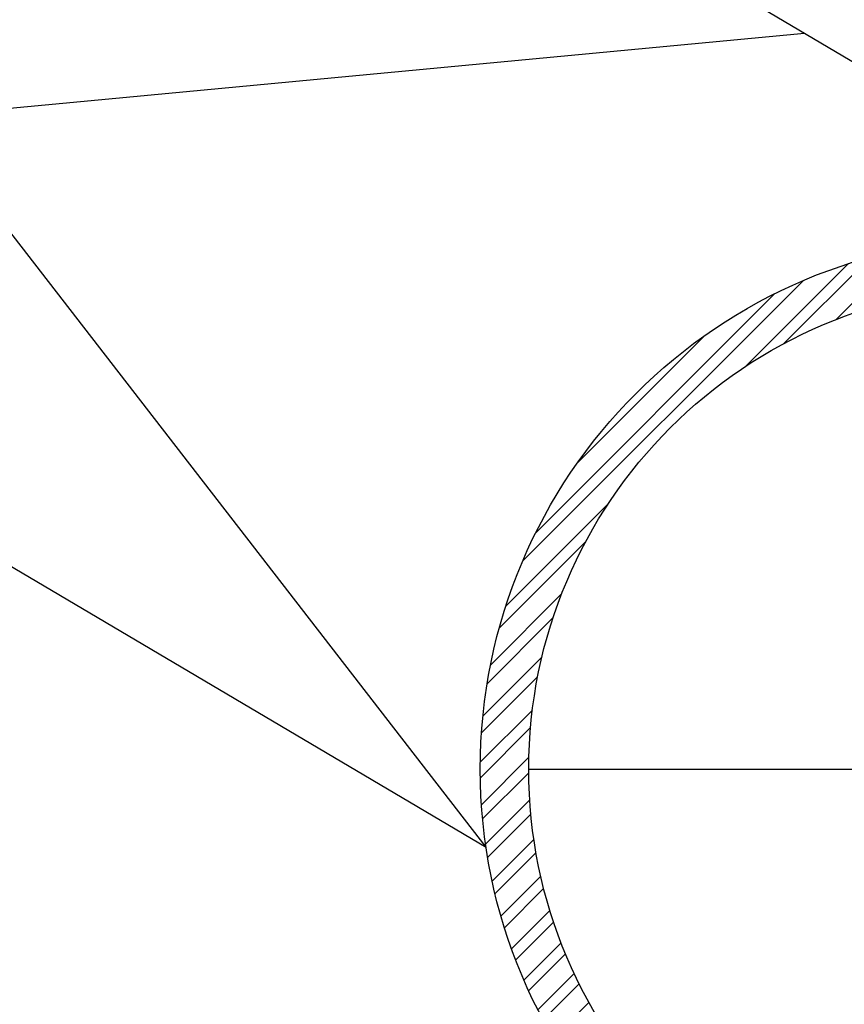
# Model space of a CAD drawing. Header units: metres. Extents: x 135527 to 1530300, y -118103 to -69281.
# Tile 16 of 88: x 151866 to 152036, y -106651 to -106448. Entities that reach past the tile are written whole.
import ezdxf

# ---------------------------------------------------------------- set-up
doc = ezdxf.new("R2010")
doc.units = ezdxf.units.M
doc.header["$LTSCALE"] = 0.1
doc.layers.get('DEFPOINTS').update_dxf_attribs({"color": 6})
for name, color, linetype in [('_02-section-thick', 3, 'Continuous'), ('_02Constructie', 2, 'Continuous'), ('_03-PROJECTION', 1, 'Continuous'), ('_09-HATCH', 7, 'Continuous')]:
    doc.layers.add(name, color=color, linetype=linetype)

# ---------------------------------------------------------------- blocks, each defined once
blk = doc.blocks.new('buis_219d')
at = {"layer": '_09-HATCH', "ltscale": 3}
h = blk.add_hatch(dxfattribs=at)
h.set_pattern_fill('STEEL', color=256, scale=2, angle=-180, style=0)
h.set_pattern_definition([(225, (-152223.5, 106908), (4.490128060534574, -4.490128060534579), []), (225, (-152223.5, 106904.825), (4.490128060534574, -4.490128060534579), [])])
edge = h.paths.add_edge_path(flags=17)
edge.add_arc((0, 0), 99.5, 0, 360)
edge = h.paths.add_edge_path()
edge.add_arc((0, 0), 109.5, 0, 360)
at = {"layer": '_02Constructie'}
for radius in [109.5, 99.5]:
    blk.add_circle((0, 0), radius, dxfattribs=at)
at = {"layer": 'DEFPOINTS'}
blk.add_lwpolyline([(-99.5, 0), (99.5, 0)], dxfattribs=at)

msp = doc.modelspace()

# ---------------------------------------------------------------- hatches: boundary and pattern name
at = {"layer": '_03-PROJECTION'}
h = msp.add_hatch(dxfattribs=at)
h.set_pattern_fill('NET3', color=256, scale=2)
h.set_pattern_definition([(0, (0, 0), (0, 6.35), []), (59.99999999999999, (0, 0), (-5.499261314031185, 3.175000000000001), []), (120, (0, 0), (-5.499261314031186, -3.174999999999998), [])])
edge = h.paths.add_edge_path()
edge.add_arc((149802.3610412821, -109923.0018904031), 4142.000076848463, 52.25794754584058, 69.73132959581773, ccw=False)
edge.add_line((152337.7107547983, -106647.6139031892), (152342.7991002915, -106641.4359370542))
edge.add_arc((149802.361041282, -109923.0018904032), 4150.000076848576, 52.25460431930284, 69.73132959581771)

# ---------------------------------------------------------------- linework, layer by layer
for points in [[(151672.2463169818, -106240.4795662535), (152126.138756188, -106508.7740347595)], [(151962.3503132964, -106618.6191534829), (151673.0849502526, -106244.6743637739)], [(151729.3927189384, -106478.9446910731), (152028.0182891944, -106450.7753190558)], [(151729.9438193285, -106481.244367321), (151962.3503132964, -106618.619153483)]]:
    msp.add_lwpolyline(points)
at = {"layer": '_02-section-thick'}
msp.add_lwpolyline([(151237.2441304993, -106037.4806696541, -0.07639008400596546), (152337.7107547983, -106647.6139031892), (152342.7991002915, -106641.4359370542, 0.07640475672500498), (151240.0155125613, -106029.9760416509)], format="xyb", dxfattribs=at)

# ---------------------------------------------------------------- block references
msp.add_blockref('buis_219d', (152070.6649888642, -106602.5511400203))

doc.saveas('drawing.dxf')
